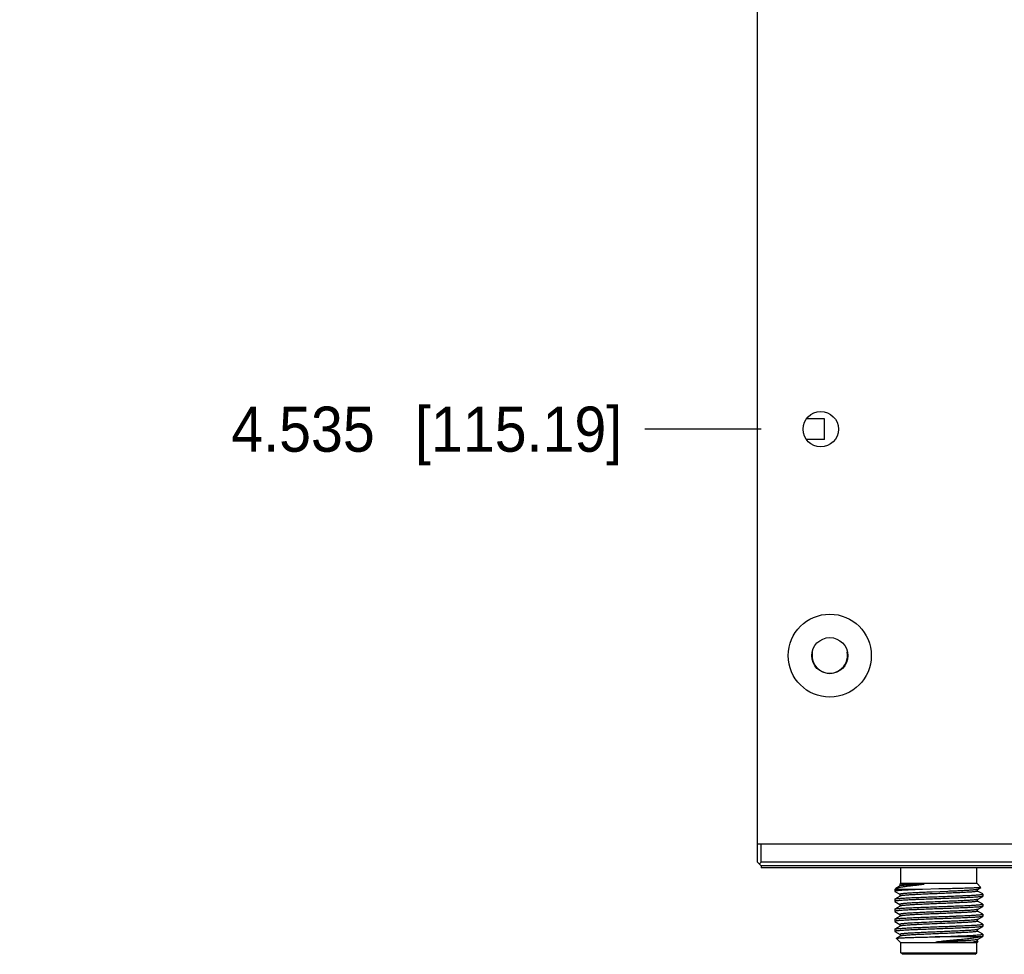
# Model space of a CAD drawing. Header units: inches. Extents: x 0 to 22, y 0 to 17.
# Tile 29 of 31: x 14.4 to 17.2, y 8 to 10.6. Entities that reach past the tile are written whole.
import ezdxf

# ---------------------------------------------------------------- set-up
doc = ezdxf.new("R2010")
doc.units = ezdxf.units.IN
doc.header["$LTSCALE"] = 1.21
doc.header["$MEASUREMENT"] = 0
doc.layers.get('0').update_dxf_attribs({"linetype": 'CONTINUOUS'})
doc.layers.add('02___PRT_ALL_AXES', color=7, linetype='CONTINUOUS')
doc.layers.add('INTFCLR_6', color=7, linetype='CONTINUOUS')
doc.styles.get("Standard").update_dxf_attribs({"font": 'txt', "width": 0.95})
doc.dimstyles.new('DIMSTYLE_2', dxfattribs={"dimtxt": 0.125, "dimasz": 0.1875, "dimexe": 0.125, "dimexo": 0.0625, "dimgap": 0.03125, "dimtad": 0, "dimtih": 1, "dimtoh": 1, "dimdec": 3, "dimzin": 4, "dimdsep": 46, "dimtxsty": 'STANDARD', "dimblk": '_FILLED', "dimblk1": '_FILLED', "dimblk2": '_FILLED', "dimcen": 0.09, "dimadec": 3, "dimazin": 1, "dimtp": 0.001, "dimtm": 0.001, "dimtfac": 1, "dimtdec": 3, "dimtofl": 0, "dimtmove": 0, "dimatfit": 3, "dimldrblk": '_FILLED', "dimfxl": 1, "dimtolj": 1, "dimtzin": 4, "dimarcsym": 0})

# ---------------------------------------------------------------- blocks, each defined once
blk = doc.blocks.new('*D17')
at = {"color": 6, "linetype": 'CONTINUOUS'}
blk.add_line((16.4804, 9.4855), (16.158, 9.4855), dxfattribs=at)
at = {"color": 6, "linetype": 'CONTINUOUS', "insert": (16.0955, 9.548), "char_height": 0.125, "width": 1.66875, "attachment_point": 3, "line_spacing_factor": 0.9}
blk.add_mtext('4.535{\\ftxt.shx;\\W1.000000;\\H0.125000; }[115.19]', dxfattribs=at)
blk = doc.blocks.new('_FILLED')
at = {"color": 0, "linetype": 'BYBLOCK'}
blk.add_solid([(0, 0), (-1, 0.167), (-1, -0.167)], dxfattribs=at)

msp = doc.modelspace()

# ---------------------------------------------------------------- linework, layer by layer
at = {"color": 7, "linetype": 'CONTINUOUS'}
for p, q in [((16.4703, 8.3355), (16.4703, 14.0205)), ((16.47, 8.2854), (16.47, 8.3354)), ((20.1573, 8.3355), (16.4703, 8.3355)), ((20.147, 8.3357), (16.48, 8.3354)), ((16.48, 8.2854), (16.48, 8.3354)), ((16.47, 8.2854), (16.48, 8.2754)), ((16.475, 8.2804), (16.48, 8.2854)), ((20.147, 8.2857), (16.48, 8.2854)), ((20.147, 8.2757), (16.48, 8.2754)), ((16.48, 8.2754), (16.48, 8.2704)), ((20.147, 8.2707), (16.48, 8.2704)), ((16.8674, 8.2272), (16.8674, 8.2704)), ((17.0772, 8.2273), (17.0772, 8.2704)), ((16.8524, 8.2122), (16.8505, 8.2103)), ((16.9272, 8.2103), (16.8505, 8.2103)), ((16.8505, 8.2103), (16.8505, 8.205)), ((16.8524, 8.2122), (16.8533, 8.2129)), ((16.8651, 8.2197), (16.8533, 8.2129)), ((16.8647, 8.2245), (16.8648, 8.2244)), ((16.8674, 8.2272), (16.8648, 8.2247)), ((16.8649, 8.2246), (16.8648, 8.2245)), ((16.8649, 8.2246), (16.8648, 8.2246)), ((16.8648, 8.2245), (16.8648, 8.2196)), ((16.932, 8.2247), (16.8649, 8.2246)), ((16.8674, 8.2272), (17.0772, 8.2273)), ((16.9723, 8.2114), (16.9272, 8.2103)), ((17.0772, 8.2273), (17.0887, 8.2158)), ((17.0795, 8.2104), (17.0886, 8.2156)), ((17.0798, 8.2056), (17.0798, 8.2105)), ((17.0887, 8.2158), (17.0886, 8.2157)), ((16.8505, 8.205), (16.8507, 8.2047)), ((16.8505, 8.1833), (16.8507, 8.1836)), ((16.8505, 8.1833), (16.8505, 8.1772)), ((16.8507, 8.2047), (16.8648, 8.1966)), ((16.8651, 8.1919), (16.8507, 8.1836)), ((16.8648, 8.1967), (16.8648, 8.1918)), ((16.8654, 8.1921), (16.8651, 8.1919)), ((16.9532, 8.2029), (16.9475, 8.2027)), ((16.9538, 8.203), (16.9532, 8.2029)), ((16.9976, 8.2048), (16.9538, 8.203)), ((17.0796, 8.1826), (17.0793, 8.1825)), ((17.0796, 8.1826), (17.0939, 8.1909)), ((17.0939, 8.1976), (17.0798, 8.2057)), ((17.0798, 8.1778), (17.0798, 8.1828)), ((17.0942, 8.1973), (17.0939, 8.1976)), ((17.0942, 8.1912), (17.0939, 8.1909)), ((17.0942, 8.1973), (17.0942, 8.1912)), ((16.8505, 8.1772), (16.8507, 8.177)), ((16.8505, 8.1556), (16.8507, 8.1558)), ((16.8505, 8.1556), (16.8505, 8.1495)), ((16.8507, 8.177), (16.8648, 8.1688)), ((16.8651, 8.1642), (16.8507, 8.1558)), ((16.8648, 8.169), (16.8648, 8.164)), ((17.0796, 8.1548), (17.0939, 8.1631)), ((17.0939, 8.1698), (17.0798, 8.178)), ((17.0798, 8.15), (17.0798, 8.155)), ((17.0942, 8.1695), (17.0939, 8.1698)), ((17.0942, 8.1634), (17.0939, 8.1631)), ((17.0942, 8.1695), (17.0942, 8.1634)), ((16.8505, 8.1495), (16.8507, 8.1492)), ((16.8505, 8.1278), (16.8507, 8.1281)), ((16.8505, 8.1278), (16.8505, 8.1217)), ((16.8507, 8.1492), (16.8648, 8.141)), ((16.8651, 8.1364), (16.8507, 8.1281)), ((16.8648, 8.1412), (16.8648, 8.1362)), ((17.0796, 8.127), (17.094, 8.1354)), ((17.0939, 8.142), (17.0798, 8.1502)), ((17.0798, 8.1222), (17.0798, 8.1272)), ((17.0942, 8.1417), (17.0939, 8.142)), ((17.0942, 8.1357), (17.094, 8.1354)), ((17.0942, 8.1417), (17.0942, 8.1357)), ((16.8505, 8.1217), (16.8507, 8.1214)), ((16.8505, 8.1), (16.8507, 8.1003)), ((16.8505, 8.1), (16.8505, 8.0939)), ((16.8507, 8.1214), (16.8648, 8.1133)), ((16.8651, 8.1086), (16.8507, 8.1003)), ((16.8648, 8.1134), (16.8648, 8.1085)), ((16.8654, 8.1087), (16.8651, 8.1086)), ((16.9463, 8.1142), (16.9413, 8.114)), ((17.0796, 8.0993), (17.0794, 8.0992)), ((17.0796, 8.0993), (17.094, 8.1076)), ((17.094, 8.1142), (17.0798, 8.1224)), ((17.0799, 8.0945), (17.0798, 8.0994)), ((17.0942, 8.114), (17.094, 8.1142)), ((17.0942, 8.1079), (17.094, 8.1076)), ((17.0942, 8.114), (17.0942, 8.1079)), ((16.8505, 8.0939), (16.8507, 8.0936)), ((16.8507, 8.0936), (16.8649, 8.0855)), ((16.8651, 8.0808), (16.8547, 8.0748)), ((16.8547, 8.0746), (16.8547, 8.0748)), ((16.8547, 8.0746), (16.8674, 8.0619)), ((16.8649, 8.0856), (16.8649, 8.0807)), ((17.0895, 8.0789), (16.9621, 8.0788)), ((17.0796, 8.0715), (17.094, 8.0798)), ((17.094, 8.0865), (17.0799, 8.0946)), ((17.0942, 8.0862), (17.094, 8.0865)), ((17.0942, 8.0801), (17.094, 8.0798)), ((17.0942, 8.0862), (17.0942, 8.0801)), ((17.0773, 8.0619), (16.8674, 8.0619)), ((16.8674, 8.0343), (16.8674, 8.0619)), ((16.9639, 8.0645), (17.0671, 8.0645)), ((17.0812, 8.0659), (17.0773, 8.0619)), ((17.0773, 8.0344), (17.0773, 8.0619)), ((17.0799, 8.0667), (17.0799, 8.0716)), ((17.0812, 8.0661), (17.0799, 8.0668)), ((17.0812, 8.0659), (17.0812, 8.0661)), ((16.8674, 8.0343), (17.0773, 8.0344)), ((16.8714, 8.0304), (16.8674, 8.0343)), ((17.0734, 8.0304), (16.8714, 8.0304)), ((17.0734, 8.0304), (17.0773, 8.0344))]:
    msp.add_line(p, q, dxfattribs=at)
for radius in [0.115, 0.05]:
    msp.add_circle((16.6703, 8.858), radius, dxfattribs=at)
msp.add_arc((16.6703, 8.8585), 0.0492, 169.4734, 10.5267, dxfattribs=at)
for points, knots in [([(16.9272, 8.2103), (16.9218, 8.2101), (16.9114, 8.2097), (16.8966, 8.209), (16.8852, 8.2085), (16.877, 8.208), (16.8717, 8.2077), (16.8669, 8.2074), (16.8626, 8.207), (16.859, 8.2067), (16.8561, 8.2064), (16.8537, 8.2061), (16.852, 8.2058), (16.851, 8.2055), (16.8506, 8.2052), (16.8505, 8.2051), (16.8505, 8.205)], [0, 0, 0, 0, 0.211548, 0.405502, 0.577342, 0.653877, 0.723629, 0.786203, 0.841209, 0.88826, 0.92709, 0.95761, 0.97977, 0.993613, 0.997573, 1, 1, 1, 1]), ([(16.8533, 8.2129), (16.8538, 8.2132), (16.8549, 8.2137), (16.8569, 8.2144), (16.8595, 8.2151), (16.8638, 8.2161), (16.8705, 8.2173), (16.8799, 8.2187), (16.891, 8.2202), (16.9036, 8.2217), (16.9174, 8.2232), (16.927, 8.2242), (16.932, 8.2247)], [0, 0, 0, 0, 0.02043, 0.047009, 0.079837, 0.118907, 0.21535, 0.335081, 0.476174, 0.63611, 0.811898, 1, 1, 1, 1]), ([(16.932, 8.2247), (16.9275, 8.2245), (16.9189, 8.2241), (16.9066, 8.2235), (16.8955, 8.2229), (16.8859, 8.2222), (16.879, 8.2217), (16.8743, 8.2213), (16.8715, 8.221), (16.8692, 8.2207), (16.8673, 8.2204), (16.866, 8.2201), (16.8653, 8.2199), (16.8651, 8.2197)], [0, 0, 0, 0, 0.200533, 0.385572, 0.551485, 0.695143, 0.813702, 0.862882, 0.905006, 0.939853, 0.967311, 0.987335, 1, 1, 1, 1]), ([(17.0886, 8.2157), (17.0885, 8.2156), (17.0882, 8.2155), (17.0875, 8.2154), (17.0866, 8.2152), (17.0855, 8.2151), (17.0841, 8.215), (17.0817, 8.2148), (17.0781, 8.2146), (17.073, 8.2143), (17.0671, 8.214), (17.0602, 8.2138), (17.0526, 8.2135), (17.0443, 8.2132), (17.0319, 8.2129), (17.0152, 8.2124), (16.9942, 8.2119), (16.9797, 8.2116), (16.9723, 8.2114)], [0, 0, 0, 0, 0.003349, 0.008891, 0.016669, 0.02668, 0.03891, 0.053341, 0.088643, 0.132198, 0.18359, 0.242378, 0.308057, 0.380039, 0.457628, 0.626804, 0.80972, 1, 1, 1, 1]), ([(17.0795, 8.2104), (17.0794, 8.2103), (17.0791, 8.2102), (17.0783, 8.2099), (17.0768, 8.2096), (17.0745, 8.2093), (17.0716, 8.2089), (17.0681, 8.2086), (17.064, 8.2083), (17.0594, 8.2079), (17.0521, 8.2074), (17.0418, 8.2068), (17.0283, 8.2061), (17.0133, 8.2055), (17.0029, 8.205), (16.9976, 8.2048)], [0, 0, 0, 0, 0.005081, 0.012064, 0.031954, 0.059764, 0.095267, 0.138191, 0.188254, 0.245168, 0.308639, 0.453982, 0.620633, 0.804132, 1, 1, 1, 1]), ([(16.9723, 8.1842), (16.9644, 8.1839), (16.9489, 8.1834), (16.9297, 8.1826), (16.9151, 8.1821), (16.9048, 8.1816), (16.8953, 8.1812), (16.8864, 8.1808), (16.8784, 8.1803), (16.8713, 8.1799), (16.8652, 8.1795), (16.8601, 8.179), (16.8561, 8.1786), (16.8534, 8.1783), (16.8519, 8.1779), (16.8512, 8.1777), (16.8508, 8.1776), (16.8506, 8.1775), (16.8505, 8.1773), (16.8505, 8.1772)], [0, 0, 0, 0, 0.194567, 0.381677, 0.470159, 0.55413, 0.632779, 0.705326, 0.771108, 0.829493, 0.879888, 0.921858, 0.955014, 0.979028, 0.987574, 0.993824, 0.996106, 0.997854, 1, 1, 1, 1]), ([(16.8507, 8.1836), (16.8509, 8.1837), (16.8513, 8.1839), (16.8521, 8.1841), (16.8531, 8.1843), (16.855, 8.1846), (16.858, 8.1849), (16.8624, 8.1853), (16.8678, 8.1857), (16.874, 8.1861), (16.8812, 8.1866), (16.8892, 8.187), (16.8979, 8.1874), (16.9107, 8.188), (16.928, 8.1887), (16.9498, 8.1895), (16.9647, 8.19), (16.9723, 8.1903)], [0, 0, 0, 0, 0.004407, 0.010913, 0.019559, 0.030342, 0.058246, 0.094451, 0.138673, 0.190493, 0.249478, 0.315124, 0.386821, 0.463949, 0.631743, 0.812558, 1, 1, 1, 1]), ([(16.9475, 8.2027), (16.9418, 8.2024), (16.9309, 8.202), (16.9151, 8.2012), (16.9029, 8.2006), (16.8941, 8.2001), (16.8882, 8.1997), (16.883, 8.1994), (16.8784, 8.199), (16.8744, 8.1986), (16.8711, 8.1983), (16.8688, 8.198), (16.8673, 8.1977), (16.8664, 8.1975), (16.8657, 8.1973), (16.8653, 8.1972), (16.865, 8.197), (16.8648, 8.1968), (16.8648, 8.1968)], [0, 0, 0, 0, 0.205208, 0.396392, 0.568492, 0.645813, 0.716478, 0.779961, 0.835941, 0.884123, 0.924217, 0.955947, 0.968597, 0.979067, 0.987344, 0.993446, 0.997507, 1, 1, 1, 1]), ([(17.0793, 8.1825), (17.0791, 8.1824), (17.0786, 8.1822), (17.0773, 8.1819), (17.0751, 8.1816), (17.0717, 8.1812), (17.0675, 8.1808), (17.0623, 8.1803), (17.0564, 8.1799), (17.0497, 8.1795), (17.0395, 8.1789), (17.0252, 8.1782), (17.0069, 8.1774), (16.9873, 8.1766), (16.9671, 8.1757), (16.9472, 8.1749), (16.9281, 8.1741), (16.9131, 8.1734), (16.9021, 8.1728), (16.8947, 8.1724), (16.888, 8.1719), (16.8821, 8.1715), (16.877, 8.1711), (16.8728, 8.1707), (16.8695, 8.1703), (16.8673, 8.1699), (16.866, 8.1696), (16.8654, 8.1694), (16.8651, 8.1693), (16.8649, 8.1692), (16.8648, 8.169), (16.8648, 8.169)], [0, 0, 0, 0, 0.003045, 0.007166, 0.018666, 0.034443, 0.054373, 0.078307, 0.106021, 0.13726, 0.171762, 0.249258, 0.335725, 0.428044, 0.522899, 0.616868, 0.706573, 0.788781, 0.826138, 0.860533, 0.891672, 0.919269, 0.943067, 0.962876, 0.978523, 0.98987, 0.993923, 0.996907, 0.99801, 0.99887, 1, 1, 1, 1]), ([(17.0798, 8.2056), (17.0798, 8.2055), (17.0797, 8.2053), (17.079, 8.205), (17.0776, 8.2046), (17.0752, 8.2042), (17.0718, 8.2038), (17.0676, 8.2034), (17.0625, 8.203), (17.0566, 8.2026), (17.0499, 8.2022), (17.0426, 8.2018), (17.0316, 8.2012), (17.0166, 8.2005), (16.9976, 8.1997), (16.9777, 8.1988), (16.9575, 8.198), (16.938, 8.1972), (16.9196, 8.1963), (16.9054, 8.1956), (16.8951, 8.195), (16.8884, 8.1946), (16.8825, 8.1942), (16.8773, 8.1938), (16.8731, 8.1934), (16.8697, 8.193), (16.8674, 8.1926), (16.8661, 8.1923), (16.8656, 8.1922), (16.8654, 8.1921)], [0, 0, 0, 0, 0.001142, 0.003114, 0.01017, 0.021552, 0.037201, 0.056996, 0.080787, 0.108351, 0.13944, 0.173794, 0.211091, 0.293162, 0.382716, 0.476545, 0.571274, 0.663508, 0.749933, 0.827448, 0.861986, 0.893288, 0.921064, 0.945087, 0.965136, 0.981031, 0.99267, 0.996873, 1, 1, 1, 1]), ([(16.9723, 8.1903), (16.9802, 8.1906), (16.9958, 8.1912), (17.0149, 8.1919), (17.0296, 8.1925), (17.0398, 8.1929), (17.0494, 8.1934), (17.0582, 8.1938), (17.0662, 8.1942), (17.0733, 8.1947), (17.0794, 8.1951), (17.0845, 8.1955), (17.0886, 8.1959), (17.0912, 8.1963), (17.0928, 8.1966), (17.0934, 8.1968), (17.0938, 8.197), (17.094, 8.1971), (17.0942, 8.1972), (17.0942, 8.1973)], [0, 0, 0, 0, 0.194576, 0.381676, 0.470173, 0.554139, 0.632776, 0.705345, 0.771119, 0.829489, 0.879911, 0.92187, 0.95501, 0.979053, 0.987598, 0.993836, 0.996112, 0.997855, 1, 1, 1, 1]), ([(17.0939, 8.1909), (17.0938, 8.1908), (17.0934, 8.1907), (17.0926, 8.1905), (17.0916, 8.1903), (17.0897, 8.19), (17.0866, 8.1896), (17.0823, 8.1892), (17.0769, 8.1888), (17.0706, 8.1884), (17.0635, 8.188), (17.0555, 8.1876), (17.0468, 8.1871), (17.0339, 8.1866), (17.0167, 8.1859), (16.9949, 8.1851), (16.9799, 8.1845), (16.9723, 8.1842)], [0, 0, 0, 0, 0.004403, 0.010893, 0.019522, 0.030301, 0.058217, 0.094411, 0.138613, 0.19045, 0.249432, 0.315062, 0.386777, 0.463911, 0.631711, 0.812535, 1, 1, 1, 1]), ([(16.9723, 8.1564), (16.9644, 8.1562), (16.9489, 8.1556), (16.9297, 8.1549), (16.9151, 8.1543), (16.9049, 8.1538), (16.8953, 8.1534), (16.8865, 8.153), (16.8784, 8.1525), (16.8713, 8.1521), (16.8652, 8.1517), (16.8601, 8.1513), (16.8561, 8.1508), (16.8534, 8.1505), (16.8519, 8.1502), (16.8512, 8.15), (16.8508, 8.1498), (16.8506, 8.1497), (16.8505, 8.1496), (16.8505, 8.1495)], [0, 0, 0, 0, 0.194573, 0.381674, 0.470166, 0.554143, 0.632774, 0.705335, 0.771126, 0.829486, 0.879896, 0.921879, 0.955006, 0.979036, 0.987595, 0.993846, 0.996123, 0.997862, 1, 1, 1, 1]), ([(16.8507, 8.1558), (16.8509, 8.1559), (16.8513, 8.1561), (16.8521, 8.1563), (16.8531, 8.1565), (16.855, 8.1568), (16.858, 8.1571), (16.8624, 8.1575), (16.8678, 8.158), (16.874, 8.1584), (16.8812, 8.1588), (16.8892, 8.1592), (16.8979, 8.1596), (16.9107, 8.1602), (16.928, 8.1609), (16.9498, 8.1617), (16.9647, 8.1623), (16.9723, 8.1625)], [0, 0, 0, 0, 0.004406, 0.010897, 0.019516, 0.030271, 0.05816, 0.094366, 0.138552, 0.190367, 0.249366, 0.314997, 0.386697, 0.463849, 0.631658, 0.812517, 1, 1, 1, 1]), ([(17.0796, 8.1548), (17.0794, 8.1547), (17.079, 8.1546), (17.0783, 8.1544), (17.0773, 8.1542), (17.0755, 8.1539), (17.0727, 8.1535), (17.0686, 8.1531), (17.0636, 8.1527), (17.0579, 8.1522), (17.0513, 8.1518), (17.0411, 8.1512), (17.0269, 8.1505), (17.0086, 8.1497), (16.9889, 8.1488), (16.9686, 8.148), (16.9484, 8.1472), (16.9291, 8.1463), (16.9139, 8.1456), (16.9027, 8.145), (16.8952, 8.1446), (16.8885, 8.1442), (16.8824, 8.1438), (16.8773, 8.1434), (16.873, 8.1429), (16.8696, 8.1425), (16.8673, 8.1422), (16.866, 8.1419), (16.8655, 8.1417), (16.8651, 8.1415), (16.8649, 8.1414), (16.8648, 8.1413), (16.8648, 8.1412)], [0, 0, 0, 0, 0.002479, 0.006038, 0.010694, 0.016448, 0.03122, 0.050267, 0.073421, 0.100461, 0.131161, 0.165239, 0.242227, 0.328627, 0.42127, 0.516759, 0.611601, 0.702313, 0.785583, 0.823452, 0.858352, 0.889957, 0.917967, 0.942149, 0.96228, 0.978169, 0.989713, 0.99384, 0.996873, 0.997992, 0.998861, 1, 1, 1, 1]), ([(17.0798, 8.1778), (17.0798, 8.1777), (17.0797, 8.1776), (17.0795, 8.1775), (17.0792, 8.1773), (17.0786, 8.1771), (17.0773, 8.1768), (17.0751, 8.1765), (17.0717, 8.1761), (17.0674, 8.1756), (17.0622, 8.1752), (17.0562, 8.1748), (17.0495, 8.1744), (17.042, 8.174), (17.0308, 8.1734), (17.0156, 8.1727), (16.9963, 8.1718), (16.9761, 8.171), (16.9558, 8.1701), (16.9361, 8.1693), (16.9177, 8.1685), (16.9035, 8.1677), (16.8934, 8.1672), (16.8868, 8.1667), (16.881, 8.1663), (16.8761, 8.1659), (16.872, 8.1655), (16.8692, 8.1651), (16.8674, 8.1648), (16.8664, 8.1646), (16.8657, 8.1644), (16.8653, 8.1643), (16.8651, 8.1642)], [0, 0, 0, 0, 0.001139, 0.002007, 0.003122, 0.006143, 0.010256, 0.021796, 0.037686, 0.057798, 0.081979, 0.109997, 0.141593, 0.176496, 0.214377, 0.297652, 0.388385, 0.483245, 0.578754, 0.671415, 0.757823, 0.834826, 0.868895, 0.899598, 0.926641, 0.949777, 0.968819, 0.98359, 0.989333, 0.993976, 0.997524, 1, 1, 1, 1]), ([(16.9723, 8.1625), (16.9803, 8.1628), (16.9958, 8.1634), (17.0149, 8.1641), (17.0296, 8.1647), (17.0398, 8.1651), (17.0494, 8.1656), (17.0582, 8.166), (17.0662, 8.1664), (17.0733, 8.1669), (17.0795, 8.1673), (17.0845, 8.1677), (17.0886, 8.1682), (17.0912, 8.1685), (17.0928, 8.1688), (17.0934, 8.169), (17.0938, 8.1692), (17.094, 8.1693), (17.0942, 8.1694), (17.0942, 8.1695)], [0, 0, 0, 0, 0.194576, 0.381679, 0.470175, 0.554135, 0.632779, 0.705348, 0.771117, 0.829492, 0.879914, 0.921869, 0.955012, 0.979056, 0.9876, 0.993837, 0.996113, 0.997855, 1, 1, 1, 1]), ([(17.0939, 8.1631), (17.0938, 8.1631), (17.0934, 8.1629), (17.0926, 8.1627), (17.0916, 8.1625), (17.0897, 8.1622), (17.0866, 8.1618), (17.0823, 8.1614), (17.0769, 8.161), (17.0706, 8.1606), (17.0635, 8.1602), (17.0555, 8.1598), (17.0468, 8.1594), (17.0339, 8.1588), (17.0167, 8.1581), (16.9949, 8.1573), (16.9799, 8.1567), (16.9723, 8.1564)], [0, 0, 0, 0, 0.004411, 0.010921, 0.019568, 0.030348, 0.058245, 0.094455, 0.138677, 0.190494, 0.249479, 0.315125, 0.386822, 0.463948, 0.631745, 0.812556, 1, 1, 1, 1]), ([(16.9723, 8.1287), (16.9644, 8.1284), (16.9489, 8.1278), (16.9297, 8.1271), (16.9151, 8.1265), (16.9049, 8.1261), (16.8953, 8.1256), (16.8865, 8.1252), (16.8785, 8.1248), (16.8714, 8.1243), (16.8652, 8.1239), (16.8601, 8.1235), (16.8561, 8.1231), (16.8535, 8.1227), (16.8519, 8.1224), (16.8512, 8.1222), (16.8508, 8.122), (16.8506, 8.1219), (16.8505, 8.1218), (16.8505, 8.1217)], [0, 0, 0, 0, 0.194576, 0.381679, 0.470175, 0.554135, 0.632779, 0.705348, 0.771117, 0.829492, 0.879914, 0.921869, 0.955012, 0.979056, 0.9876, 0.993837, 0.996113, 0.997855, 1, 1, 1, 1]), ([(16.8507, 8.1281), (16.8509, 8.1282), (16.8513, 8.1283), (16.8521, 8.1285), (16.8531, 8.1287), (16.855, 8.129), (16.858, 8.1294), (16.8624, 8.1298), (16.8678, 8.1302), (16.8741, 8.1306), (16.8812, 8.131), (16.8892, 8.1314), (16.8979, 8.1318), (16.9107, 8.1324), (16.928, 8.1331), (16.9498, 8.1339), (16.9647, 8.1345), (16.9723, 8.1348)], [0, 0, 0, 0, 0.004411, 0.010921, 0.019568, 0.030348, 0.058245, 0.094455, 0.138677, 0.190494, 0.249479, 0.315125, 0.386822, 0.463948, 0.631745, 0.812556, 1, 1, 1, 1]), ([(17.0798, 8.15), (17.0798, 8.1499), (17.0797, 8.1498), (17.0795, 8.1497), (17.0792, 8.1495), (17.0786, 8.1494), (17.0773, 8.149), (17.0751, 8.1487), (17.0717, 8.1483), (17.0674, 8.1479), (17.0622, 8.1474), (17.0562, 8.147), (17.0494, 8.1466), (17.042, 8.1462), (17.0308, 8.1456), (17.0156, 8.1449), (16.9963, 8.144), (16.9761, 8.1432), (16.9558, 8.1424), (16.9361, 8.1415), (16.9177, 8.1407), (16.9036, 8.14), (16.8934, 8.1394), (16.8868, 8.139), (16.881, 8.1385), (16.8761, 8.1381), (16.872, 8.1377), (16.8692, 8.1373), (16.8674, 8.137), (16.8664, 8.1368), (16.8657, 8.1366), (16.8653, 8.1365), (16.8651, 8.1364)], [0, 0, 0, 0, 0.001139, 0.002008, 0.003127, 0.00616, 0.010287, 0.021831, 0.03772, 0.057851, 0.082033, 0.110043, 0.141648, 0.176548, 0.214417, 0.297687, 0.388399, 0.483241, 0.57873, 0.671373, 0.757773, 0.834761, 0.868839, 0.899539, 0.926579, 0.949733, 0.96878, 0.983552, 0.989306, 0.993962, 0.997521, 1, 1, 1, 1]), ([(17.0796, 8.127), (17.0793, 8.1269), (17.0786, 8.1267), (17.0772, 8.1264), (17.0752, 8.126), (17.0727, 8.1257), (17.0697, 8.1254), (17.0646, 8.125), (17.0571, 8.1244), (17.0468, 8.1238), (17.0349, 8.1231), (17.0216, 8.1225), (17.0074, 8.1219), (16.9923, 8.1212), (16.9718, 8.1204), (16.9466, 8.1193), (16.9186, 8.1181), (16.901, 8.1172), (16.8929, 8.1167)], [0, 0, 0, 0, 0.004809, 0.012502, 0.023116, 0.036634, 0.052983, 0.072076, 0.118117, 0.173809, 0.237972, 0.309265, 0.38617, 0.467073, 0.550251, 0.716405, 0.870646, 1, 1, 1, 1]), ([(16.9723, 8.1348), (16.9803, 8.1351), (16.9958, 8.1356), (17.015, 8.1363), (17.0296, 8.1369), (17.0398, 8.1374), (17.0494, 8.1378), (17.0582, 8.1382), (17.0662, 8.1387), (17.0733, 8.1391), (17.0795, 8.1395), (17.0846, 8.14), (17.0886, 8.1404), (17.0912, 8.1407), (17.0928, 8.1411), (17.0935, 8.1412), (17.0938, 8.1414), (17.0941, 8.1415), (17.0942, 8.1417), (17.0942, 8.1417)], [0, 0, 0, 0, 0.194573, 0.381674, 0.470166, 0.554143, 0.632774, 0.705335, 0.771126, 0.829486, 0.879896, 0.921879, 0.955006, 0.979036, 0.987595, 0.993846, 0.996123, 0.997862, 1, 1, 1, 1]), ([(17.094, 8.1354), (17.0938, 8.1353), (17.0934, 8.1351), (17.0926, 8.1349), (17.0916, 8.1347), (17.0897, 8.1344), (17.0867, 8.1341), (17.0823, 8.1337), (17.0769, 8.1333), (17.0706, 8.1328), (17.0635, 8.1324), (17.0555, 8.132), (17.0468, 8.1316), (17.034, 8.131), (17.0167, 8.1303), (16.9949, 8.1295), (16.98, 8.1289), (16.9723, 8.1287)], [0, 0, 0, 0, 0.004406, 0.010897, 0.019516, 0.030271, 0.05816, 0.094366, 0.138552, 0.190367, 0.249366, 0.314997, 0.386697, 0.463849, 0.631658, 0.812517, 1, 1, 1, 1]), ([(16.9724, 8.1009), (16.9644, 8.1006), (16.9489, 8.1), (16.9297, 8.0993), (16.9151, 8.0987), (16.9049, 8.0983), (16.8953, 8.0979), (16.8865, 8.0974), (16.8785, 8.097), (16.8714, 8.0966), (16.8652, 8.0961), (16.8601, 8.0957), (16.8561, 8.0953), (16.8535, 8.0949), (16.8519, 8.0946), (16.8512, 8.0944), (16.8509, 8.0943), (16.8506, 8.0941), (16.8505, 8.094), (16.8505, 8.0939)], [0, 0, 0, 0, 0.194569, 0.38168, 0.470164, 0.55413, 0.632781, 0.705334, 0.771108, 0.829495, 0.879898, 0.921858, 0.955016, 0.97904, 0.987581, 0.993824, 0.996105, 0.997851, 1, 1, 1, 1]), ([(16.8507, 8.1003), (16.8509, 8.1004), (16.8513, 8.1005), (16.8521, 8.1007), (16.8531, 8.1009), (16.855, 8.1012), (16.858, 8.1016), (16.8624, 8.102), (16.8678, 8.1024), (16.8741, 8.1028), (16.8812, 8.1032), (16.8892, 8.1036), (16.8979, 8.1041), (16.9107, 8.1046), (16.928, 8.1053), (16.9498, 8.1062), (16.9647, 8.1067), (16.9723, 8.107)], [0, 0, 0, 0, 0.004403, 0.010893, 0.019522, 0.030301, 0.058217, 0.094411, 0.138613, 0.19045, 0.249432, 0.315062, 0.386777, 0.463911, 0.631711, 0.812535, 1, 1, 1, 1]), ([(16.8929, 8.1167), (16.8908, 8.1166), (16.8868, 8.1163), (16.8812, 8.1159), (16.8764, 8.1155), (16.8724, 8.1151), (16.8692, 8.1147), (16.8672, 8.1144), (16.8659, 8.1141), (16.8654, 8.1139), (16.8651, 8.1137), (16.8649, 8.1136), (16.8648, 8.1135), (16.8648, 8.1134)], [0, 0, 0, 0, 0.223647, 0.421669, 0.592311, 0.734105, 0.846072, 0.927361, 0.956352, 0.977683, 0.985583, 0.991763, 1, 1, 1, 1]), ([(17.0794, 8.0992), (17.0792, 8.0991), (17.0787, 8.0989), (17.0774, 8.0986), (17.0752, 8.0983), (17.0719, 8.0979), (17.0676, 8.0974), (17.0625, 8.097), (17.0566, 8.0966), (17.05, 8.0962), (17.0397, 8.0956), (17.0255, 8.0949), (17.0071, 8.0941), (16.9875, 8.0932), (16.9673, 8.0924), (16.9473, 8.0916), (16.9282, 8.0907), (16.9132, 8.09), (16.9022, 8.0894), (16.8948, 8.089), (16.8881, 8.0886), (16.8822, 8.0882), (16.8771, 8.0878), (16.8728, 8.0874), (16.8695, 8.087), (16.8673, 8.0866), (16.866, 8.0863), (16.8655, 8.0861), (16.8651, 8.086), (16.865, 8.0858), (16.8649, 8.0857), (16.8649, 8.0856)], [0, 0, 0, 0, 0.002969, 0.007013, 0.018367, 0.034017, 0.053831, 0.077662, 0.105293, 0.136464, 0.170911, 0.248352, 0.334819, 0.427188, 0.522136, 0.616224, 0.706068, 0.788412, 0.825839, 0.860297, 0.891491, 0.919142, 0.942986, 0.962826, 0.978501, 0.989869, 0.993924, 0.996908, 0.99801, 0.99887, 1, 1, 1, 1]), ([(16.9413, 8.114), (16.9364, 8.1138), (16.9269, 8.1133), (16.9132, 8.1127), (16.9008, 8.112), (16.8899, 8.1114), (16.8819, 8.1108), (16.8765, 8.1104), (16.8732, 8.1101), (16.8705, 8.1097), (16.8683, 8.1094), (16.8666, 8.1091), (16.8657, 8.1089), (16.8654, 8.1087)], [0, 0, 0, 0, 0.194262, 0.375465, 0.539729, 0.683457, 0.803601, 0.853993, 0.897544, 0.934067, 0.963394, 0.985377, 1, 1, 1, 1]), ([(17.0518, 8.119), (17.0444, 8.1185), (17.0283, 8.1177), (17.0027, 8.1165), (16.9749, 8.1154), (16.9559, 8.1146), (16.9463, 8.1142)], [0, 0, 0, 0, 0.209731, 0.458454, 0.728333, 1, 1, 1, 1]), ([(16.9723, 8.107), (16.9803, 8.1073), (16.9958, 8.1078), (17.015, 8.1086), (17.0296, 8.1092), (17.0398, 8.1096), (17.0494, 8.11), (17.0582, 8.1105), (17.0662, 8.1109), (17.0733, 8.1113), (17.0795, 8.1117), (17.0846, 8.1122), (17.0886, 8.1126), (17.0912, 8.113), (17.0928, 8.1133), (17.0935, 8.1135), (17.0938, 8.1136), (17.0941, 8.1137), (17.0942, 8.1139), (17.0942, 8.114)], [0, 0, 0, 0, 0.194567, 0.381677, 0.470159, 0.55413, 0.632779, 0.705326, 0.771108, 0.829493, 0.879888, 0.921858, 0.955014, 0.979028, 0.987574, 0.993824, 0.996106, 0.997854, 1, 1, 1, 1]), ([(17.094, 8.1076), (17.0938, 8.1075), (17.0934, 8.1073), (17.0926, 8.1071), (17.0916, 8.1069), (17.0897, 8.1066), (17.0867, 8.1063), (17.0823, 8.1059), (17.0769, 8.1055), (17.0706, 8.1051), (17.0635, 8.1046), (17.0555, 8.1042), (17.0468, 8.1038), (17.034, 8.1032), (17.0167, 8.1025), (16.9949, 8.1017), (16.98, 8.1012), (16.9724, 8.1009)], [0, 0, 0, 0, 0.004403, 0.010891, 0.019515, 0.03029, 0.058206, 0.094401, 0.138596, 0.190433, 0.249419, 0.315045, 0.38676, 0.463899, 0.631699, 0.812532, 1, 1, 1, 1]), ([(17.0798, 8.1222), (17.0798, 8.1222), (17.0797, 8.122), (17.0796, 8.1219), (17.0793, 8.1218), (17.0787, 8.1216), (17.0775, 8.1213), (17.0755, 8.121), (17.0723, 8.1206), (17.0683, 8.1202), (17.0635, 8.1198), (17.0579, 8.1194), (17.0539, 8.1191), (17.0518, 8.119)], [0, 0, 0, 0, 0.008249, 0.014454, 0.022387, 0.043783, 0.072806, 0.154009, 0.265986, 0.40785, 0.578391, 0.776338, 1, 1, 1, 1]), ([(16.8547, 8.0748), (16.8548, 8.0749), (16.8551, 8.075), (16.8557, 8.0751), (16.8565, 8.0752), (16.8576, 8.0753), (16.8589, 8.0755), (16.861, 8.0756), (16.8643, 8.0759), (16.8689, 8.0761), (16.8743, 8.0763), (16.8805, 8.0766), (16.8875, 8.0768), (16.8951, 8.0771), (16.9065, 8.0774), (16.9219, 8.0779), (16.9416, 8.0783), (16.9552, 8.0787), (16.9621, 8.0788)], [0, 0, 0, 0, 0.003328, 0.008795, 0.016442, 0.026278, 0.038283, 0.052432, 0.087036, 0.129802, 0.180389, 0.238375, 0.303285, 0.37459, 0.451721, 0.620952, 0.805631, 1, 1, 1, 1]), ([(17.0799, 8.0945), (17.0799, 8.0944), (17.0797, 8.0943), (17.0796, 8.0941), (17.0792, 8.094), (17.0787, 8.0938), (17.0773, 8.0935), (17.0751, 8.0931), (17.0717, 8.0927), (17.0674, 8.0923), (17.0622, 8.0919), (17.0562, 8.0915), (17.0495, 8.091), (17.042, 8.0906), (17.0308, 8.09), (17.0156, 8.0893), (16.9963, 8.0885), (16.9761, 8.0876), (16.9558, 8.0868), (16.9361, 8.086), (16.9177, 8.0851), (16.9035, 8.0844), (16.8934, 8.0838), (16.8868, 8.0834), (16.881, 8.083), (16.8761, 8.0826), (16.872, 8.0822), (16.8692, 8.0818), (16.8674, 8.0815), (16.8664, 8.0813), (16.8657, 8.0811), (16.8653, 8.0809), (16.8651, 8.0808)], [0, 0, 0, 0, 0.001144, 0.002023, 0.003151, 0.006203, 0.010341, 0.021888, 0.037745, 0.057821, 0.082004, 0.110069, 0.141708, 0.176611, 0.214466, 0.297752, 0.388536, 0.483395, 0.578893, 0.671578, 0.757995, 0.834922, 0.868996, 0.899719, 0.926772, 0.949862, 0.968828, 0.983558, 0.989305, 0.993959, 0.997518, 1, 1, 1, 1]), ([(16.9621, 8.0788), (16.9705, 8.0791), (16.9871, 8.0797), (17.0075, 8.0805), (17.0233, 8.0811), (17.0344, 8.0816), (17.0448, 8.082), (17.0545, 8.0825), (17.0633, 8.0829), (17.0711, 8.0834), (17.0779, 8.0839), (17.0835, 8.0843), (17.0875, 8.0847), (17.09, 8.085), (17.0915, 8.0852), (17.0926, 8.0855), (17.0934, 8.0857), (17.0938, 8.0858), (17.0941, 8.0859), (17.0942, 8.0861), (17.0942, 8.0862)], [0, 0, 0, 0, 0.189924, 0.375125, 0.463478, 0.547679, 0.626787, 0.700042, 0.766723, 0.826113, 0.877495, 0.920229, 0.95399, 0.967432, 0.978549, 0.98732, 0.99374, 0.996082, 0.997865, 1, 1, 1, 1]), ([(17.0895, 8.0789), (17.0867, 8.0782), (17.0802, 8.0769), (17.0689, 8.0753), (17.0552, 8.0736), (17.0393, 8.0718), (17.0217, 8.07), (17.003, 8.0682), (16.9835, 8.0664), (16.9705, 8.0651), (16.9639, 8.0645)], [0, 0, 0, 0, 0.068464, 0.15885, 0.269104, 0.396477, 0.537516, 0.688212, 0.844008, 1, 1, 1, 1]), ([(17.094, 8.0798), (17.0938, 8.0797), (17.0933, 8.0795), (17.0923, 8.0793), (17.0911, 8.0791), (17.0901, 8.0789), (17.0895, 8.0789)], [0, 0, 0, 0, 0.139045, 0.351334, 0.638452, 1, 1, 1, 1]), ([(17.0796, 8.0715), (17.0794, 8.0714), (17.079, 8.0712), (17.0782, 8.071), (17.0772, 8.0708), (17.0753, 8.0705), (17.0724, 8.0701), (17.0681, 8.0697), (17.0629, 8.0693), (17.0568, 8.0688), (17.0499, 8.0684), (17.0393, 8.0678), (17.0245, 8.0671), (17.0053, 8.0662), (16.9849, 8.0653), (16.971, 8.0648), (16.9639, 8.0645)], [0, 0, 0, 0, 0.004757, 0.01163, 0.020672, 0.031877, 0.060686, 0.097836, 0.143029, 0.1958, 0.255643, 0.322017, 0.471641, 0.638911, 0.817326, 1, 1, 1, 1]), ([(17.0799, 8.0667), (17.0799, 8.0666), (17.0797, 8.0664), (17.0794, 8.0663), (17.0788, 8.0661), (17.0779, 8.0658), (17.0765, 8.0656), (17.0747, 8.0653), (17.0715, 8.0649), (17.069, 8.0647), (17.0671, 8.0645)], [0, 0, 0, 0, 0.026233, 0.048507, 0.077842, 0.158416, 0.268522, 0.408051, 0.576716, 1, 1, 1, 1]), ([(17.0671, 8.0645), (17.0682, 8.0646), (17.0701, 8.0647), (17.0729, 8.0648), (17.0752, 8.065), (17.0772, 8.0652), (17.0788, 8.0654), (17.0798, 8.0655), (17.0805, 8.0656), (17.0808, 8.0657), (17.0811, 8.0658), (17.0812, 8.0659), (17.0812, 8.0659)], [0, 0, 0, 0, 0.219058, 0.412395, 0.579154, 0.718692, 0.830635, 0.914694, 0.946255, 0.970876, 0.988672, 1, 1, 1, 1])]:
    msp.add_open_spline(points, degree=3, knots=knots, dxfattribs=at)
for points in [[(16.8647, 8.2246), (16.8647, 8.2246), (16.8647, 8.2245), (16.8647, 8.2245)], [(16.8648, 8.2246), (16.8648, 8.2246), (16.8647, 8.2246), (16.8647, 8.2246)]]:
    msp.add_open_spline(points, degree=3, dxfattribs=at)
at = {"layer": '02___PRT_ALL_AXES', "color": 7, "linetype": 'CONTINUOUS'}
for p, q in [((16.6553, 9.5138), (16.6053, 9.5138)), ((16.6553, 9.4572), (16.6553, 9.5138)), ((16.6553, 9.4572), (16.6053, 9.4572))]:
    msp.add_line(p, q, dxfattribs=at)
msp.add_circle((16.6453, 9.4855), 0.049, dxfattribs=at)
at = {"layer": 'INTFCLR_6', "color": 7, "linetype": 'CONTINUOUS', "true_color": 0xe6e7e8}
msp.add_line((20.147, 8.2707), (16.48, 8.2704), dxfattribs=at)

# ---------------------------------------------------------------- dimensions: what is measured, and where the dimension line sits
at = {"color": 6, "linetype": 'CONTINUOUS'}
dim = msp.add_ordinate_dim(feature_location=(16.4804, 9.4855), offset=(-0.3224, 0), dtype=0, origin=(16.5429, 14.0205), dimstyle='DIMSTYLE_2', dxfattribs=at)
dim.commit()
dim.dimension.update_dxf_attribs({"geometry": '*D17', "text_midpoint": (15.2612, 9.4855)})

doc.saveas('drawing.dxf')
